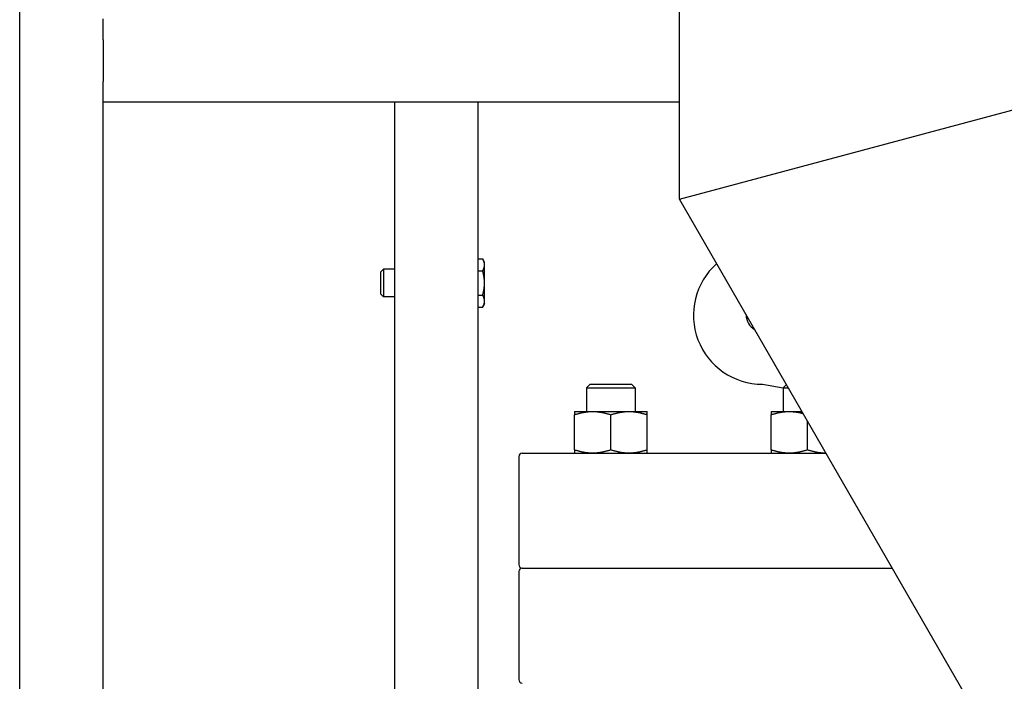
# Model space of a CAD drawing. Header units: inches. Extents: x 24 to 1128, y -94 to 748.
# Tile 80 of 256: x 275 to 292, y 318 to 330. Entities that reach past the tile are written whole.
import ezdxf

# ---------------------------------------------------------------- set-up
doc = ezdxf.new("R2010")
doc.units = ezdxf.units.IN
doc.header["$LTSCALE"] = 32
doc.header["$MEASUREMENT"] = 0
doc.layers.add('Visible (ANSI)', color=7, linetype='Continuous', lineweight=30)

msp = doc.modelspace()

# ---------------------------------------------------------------- linework, layer by layer
at = {"layer": 'Visible (ANSI)'}
for p, q in [((274.57561, 313.50112), (274.57561, 345.62612)), ((286.44652, 326.63284), (286.44652, 331.06362)), ((276.07561, 329.50112), (276.07561, 329.87612)), ((286.44652, 326.63284), (298.44644, 329.84821)), ((286.44652, 326.63284), (298.44644, 329.84821)), ((276.07561, 329.50112), (276.07561, 328.75112)), ((276.07561, 328.37612), (276.07561, 328.75112)), ((276.07561, 313.50362), (276.07561, 328.37612)), ((286.44652, 328.37612), (276.07561, 328.37612)), ((281.32561, 316.68862), (281.32561, 328.37612)), ((282.82561, 315.90464), (282.82561, 328.37612)), ((292.8773, 315.49441), (286.44652, 326.63284)), ((282.82561, 325.55914), (282.90612, 325.55914)), ((282.93961, 325.50112), (282.90612, 325.55914)), ((282.93961, 325.45088), (282.93961, 325.50112)), ((282.93961, 325.12612), (282.93961, 325.45088)), ((281.07561, 325.32894), (281.12138, 325.37612)), ((281.07561, 324.92331), (281.07561, 325.32894)), ((281.12138, 325.37612), (281.12138, 324.87612)), ((281.32561, 325.37612), (281.12138, 325.37612)), ((282.82561, 325.34263), (282.90612, 325.34263)), ((282.93961, 324.80137), (282.93961, 325.12612)), ((281.07561, 324.92331), (281.12138, 324.87612)), ((281.32561, 324.87612), (281.12138, 324.87612)), ((282.82561, 324.90962), (282.90612, 324.90962)), ((282.93961, 324.75112), (282.90612, 324.69311)), ((282.93961, 324.75112), (282.93961, 324.80137)), ((282.82561, 324.69311), (282.90612, 324.69311)), ((284.84016, 323.30462), (284.77401, 323.23847)), ((284.77401, 323.23847), (284.77401, 322.81412)), ((284.77401, 323.23847), (285.64901, 323.23847)), ((284.84016, 323.30462), (285.58286, 323.30462)), ((285.58286, 323.30462), (285.64901, 323.23847)), ((285.64901, 323.23847), (285.64901, 322.81412)), ((287.93952, 323.30462), (288.31279, 323.23881)), ((288.37193, 323.29794), (288.31246, 323.23847)), ((288.31246, 323.23847), (288.31246, 322.81412)), ((288.31246, 323.23847), (288.40626, 323.23847)), ((284.55551, 322.81412), (284.88351, 322.81412)), ((284.88351, 322.81412), (285.53951, 322.81412)), ((285.53951, 322.81412), (285.86751, 322.81412)), ((288.09396, 322.81412), (288.42196, 322.81412)), ((288.42196, 322.81412), (288.65126, 322.81412)), ((284.55551, 322.12272), (284.55551, 322.75553)), ((285.21151, 322.12272), (285.21151, 322.75553)), ((285.86751, 322.12272), (285.86751, 322.75553)), ((288.09396, 322.12272), (288.09396, 322.75553)), ((288.74996, 322.12272), (288.74996, 322.64317)), ((283.55602, 322.00112), (283.55602, 320.05962)), ((283.61902, 322.06412), (289.08427, 322.06412)), ((283.61902, 319.99662), (290.27794, 319.99662)), ((283.61902, 319.99662), (290.27794, 319.99662)), ((283.55602, 319.93362), (283.55602, 317.99212))]:
    msp.add_line(p, q, dxfattribs=at)
for centre, radius, start, end in [((287.93952, 324.54512), 1.2405, 131.584869, 270), ((287.93952, 324.54512), 0.29167, 178.66186, 241.33814), ((283.61902, 322.00112), 0.063, 90, 180), ((283.61902, 320.05962), 0.063, 180, 270), ((283.61902, 319.93362), 0.063, 90, 180), ((283.61902, 317.99212), 0.063, 180, 270)]:
    msp.add_arc(centre, radius, start, end, dxfattribs=at)
for points, weights in [([(282.93961, 325.45088), (282.93961, 325.50112), (282.90612, 325.55914)], [1, 1.0379548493, 1]), ([(282.90612, 325.34263), (282.93961, 325.40064), (282.93961, 325.45088)], [1, 1.0379548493, 1]), ([(282.93961, 325.12612), (282.93961, 325.22661), (282.90612, 325.34263)], [1, 1.0379548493, 1]), ([(282.90612, 324.90962), (282.93961, 325.02564), (282.93961, 325.12612)], [1, 1.0379548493, 1]), ([(282.93961, 324.80137), (282.93961, 324.85161), (282.90612, 324.90962)], [1, 1.0379548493, 1]), ([(282.90612, 324.69311), (282.93961, 324.75112), (282.93961, 324.80137)], [1, 1.0379548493, 1]), ([(284.55551, 322.81412), (284.55551, 322.81412), (284.55551, 322.75553)], [1, 1.04314139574, 1.01001874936]), ([(284.55551, 322.75553), (284.73128, 322.81412), (284.88351, 322.81412)], [1.01001874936, 1.04314139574, 1]), ([(284.88351, 322.81412), (285.03574, 322.81412), (285.21151, 322.75553)], [1, 1.04314139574, 1.01001874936]), ([(285.21151, 322.75553), (285.38728, 322.81412), (285.53951, 322.81412)], [1.01001874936, 1.04314139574, 1]), ([(285.53951, 322.81412), (285.69174, 322.81412), (285.86751, 322.75553)], [1, 1.04314139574, 1.01001874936]), ([(285.86751, 322.75553), (285.86751, 322.81412), (285.86751, 322.81412)], [1.01001874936, 1.04314139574, 1]), ([(288.09396, 322.81412), (288.09396, 322.81412), (288.09396, 322.75553)], [1, 1.04314139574, 1.01001874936]), ([(288.09396, 322.75553), (288.26973, 322.81412), (288.42196, 322.81412)], [1.01001874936, 1.04314139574, 1]), ([(288.42196, 322.81412), (288.54119, 322.81412), (288.67141, 322.77922)], [1, 1.0334776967, 1.02103108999]), ([(284.88351, 322.06412), (284.73128, 322.06412), (284.55551, 322.12272)], [1, 1.04314139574, 1.01001874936]), ([(284.55551, 322.12272), (284.55551, 322.06412), (284.55551, 322.06412)], [1.01001874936, 1.04314139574, 1]), ([(285.21151, 322.12272), (285.03574, 322.06412), (284.88351, 322.06412)], [1.01001874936, 1.04314139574, 1]), ([(285.53951, 322.06412), (285.38728, 322.06412), (285.21151, 322.12272)], [1, 1.04314139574, 1.01001874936]), ([(285.86751, 322.12272), (285.69174, 322.06412), (285.53951, 322.06412)], [1.01001874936, 1.04314139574, 1]), ([(285.86751, 322.06412), (285.86751, 322.06412), (285.86751, 322.12272)], [1, 1.04314139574, 1.01001874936]), ([(288.42196, 322.06412), (288.26973, 322.06412), (288.09396, 322.12272)], [1, 1.04314139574, 1.01001874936]), ([(288.09396, 322.12272), (288.09396, 322.06412), (288.09396, 322.06412)], [1.01001874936, 1.04314139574, 1]), ([(288.74996, 322.12272), (288.57418, 322.06412), (288.42196, 322.06412)], [1.01001874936, 1.04314139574, 1]), ([(289.07796, 322.06412), (288.92573, 322.06412), (288.74996, 322.12272)], [1, 1.04314139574, 1.01001874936]), ([(289.08426, 322.06415), (289.08111, 322.06412), (289.07796, 322.06412)], [1.00168263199, 1.00085634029, 1])]:
    msp.add_rational_spline(points, weights, degree=2, dxfattribs=at)

doc.saveas('drawing.dxf')
